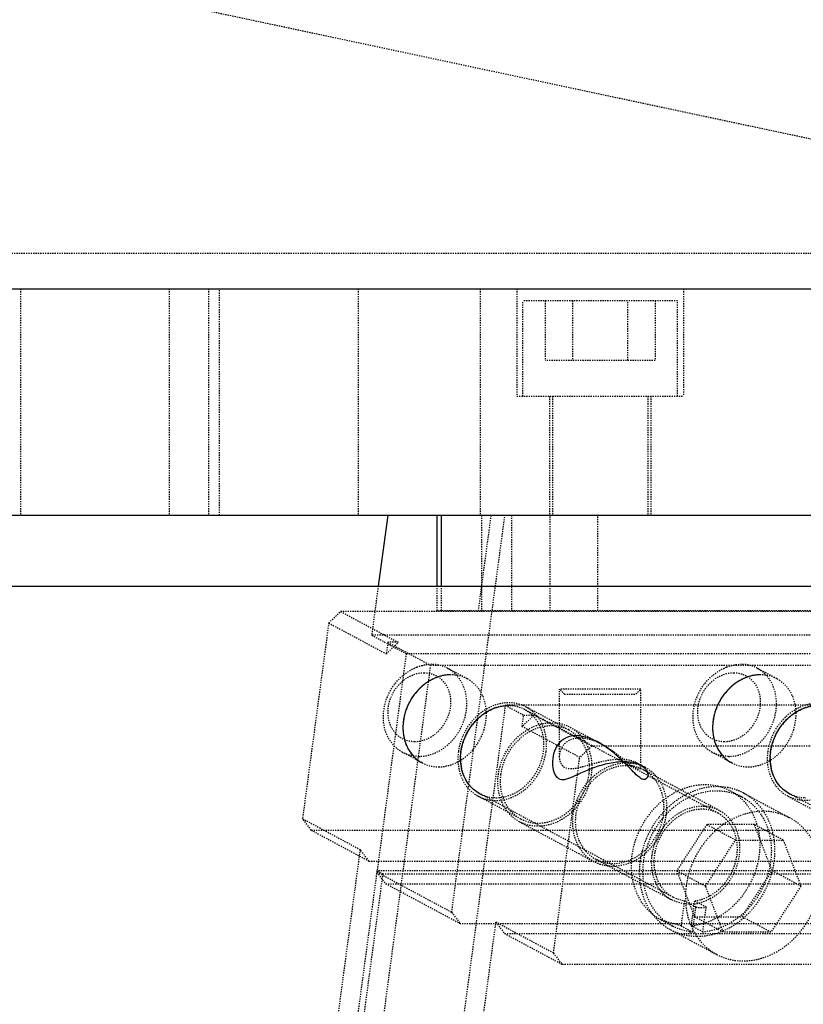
# Model space of a CAD drawing. Header units: millimetres. Extents: x -24622 to 2009, y -1603 to 2074.
# Tile 22 of 256: x -2196 to -2130, y 1100 to 1183. Entities that reach past the tile are written whole.
import ezdxf

# ---------------------------------------------------------------- set-up
doc = ezdxf.new("R2010")
doc.units = ezdxf.units.MM
doc.linetypes.add('HIDDEN', pattern=[0.2, 0.1, -0.1])
doc.layers.add('02___PRT_ALL_AXES', color=7, linetype='Continuous')
doc.layers.add('DEFAULT_2', color=8, linetype='HIDDEN')

msp = doc.modelspace()

# ---------------------------------------------------------------- linework, layer by layer
at = {"color": 7, "linetype": 'Continuous'}
for p, q in [((-2361.524, 1141.142), (-2106.52, 1141.142)), ((-2164.678, 1141.142), (-2165.473, 1135.209)), ((-2160.518, 1135.209), (-2160.518, 1141.142)), ((-2160.152, 1135.209), (-2160.152, 1141.142)), ((-2349.431, 1135.209), (-2098.653, 1135.209))]:
    msp.add_line(p, q, dxfattribs=at)
for points, start_tangent, end_tangent in [([(-2159.382, 1127.76), (-2159.442, 1127.76), (-2160.672, 1127.498), (-2161.935, 1126.674), (-2162.863, 1125.45), (-2163.364, 1123.896)], (-1, 0.000829), (-0.132788, -0.991144)), ([(-2133.401, 1127.76), (-2133.461, 1127.76), (-2134.691, 1127.498), (-2135.954, 1126.674), (-2136.882, 1125.45), (-2137.383, 1123.896)], (-1, 0.000829), (-0.132788, -0.991144)), ([(-2158.534, 1121.308), (-2158.216, 1122.475), (-2157.584, 1123.559), (-2156.747, 1124.39), (-2155.654, 1124.981), (-2154.552, 1125.172)], (0.132788, 0.991144), (1, -0.000368)), ([(-2132.553, 1121.308), (-2132.235, 1122.475), (-2131.603, 1123.559), (-2130.766, 1124.39), (-2129.673, 1124.981), (-2128.571, 1125.172)], (0.132788, 0.991144), (1, -0.000368)), ([(-2163.364, 1123.896), (-2163.358, 1122.73), (-2163.017, 1121.646), (-2162.402, 1120.815), (-2161.787, 1120.37)], (-0.132788, -0.991144), (0.881262, -0.472629)), ([(-2137.383, 1123.896), (-2137.377, 1122.73), (-2137.036, 1121.646), (-2136.421, 1120.815), (-2135.806, 1120.37)], (-0.132788, -0.991144), (0.881262, -0.472629)), ([(-2148.853, 1122.635), (-2149.706, 1122.463), (-2150.379, 1121.93), (-2150.763, 1121.127), (-2150.851, 1120.316), (-2150.734, 1119.62), (-2150.441, 1119.127), (-2149.983, 1118.967), (-2149.325, 1119.138), (-2148.466, 1119.518), (-2147.383, 1119.969), (-2146.079, 1120.353), (-2144.853, 1120.492)], (-0.999969, 0.007925), (0.999902, 0.014033)), ([(-2144.853, 1120.492), (-2143.83, 1120.349), (-2143.146, 1119.961), (-2142.874, 1119.509), (-2142.896, 1119.131), (-2143.138, 1118.966), (-2143.538, 1119.134), (-2144.083, 1119.629), (-2144.761, 1120.323), (-2145.617, 1121.119), (-2146.701, 1121.916), (-2147.843, 1122.459), (-2148.853, 1122.635)], (0.999864, -0.016501), (-0.999967, -0.008134)), ([(-2156.957, 1117.782), (-2157.85, 1118.53), (-2158.45, 1119.755), (-2158.534, 1121.308)], (-0.880591, 0.473877), (0.132788, 0.991144)), ([(-2130.976, 1117.782), (-2131.869, 1118.53), (-2132.469, 1119.755), (-2132.553, 1121.308)], (-0.880591, 0.473877), (0.132788, 0.991144))]:
    msp.add_spline(points, degree=3, dxfattribs=dict(at, start_tangent=start_tangent, end_tangent=end_tangent))
at = {"layer": '02___PRT_ALL_AXES', "color": 8, "linetype": 'HIDDEN'}
for p in [(-2209.022, 1189.714), (-2384.022, 1163.144)]:
    msp.add_line(p, (-2084.022, 1163.144), dxfattribs=at)
at = {"layer": '02___PRT_ALL_AXES', "color": 7, "linetype": 'Continuous'}
msp.add_line((-2360.658, 1160.142), (-2107.386, 1160.142), dxfattribs=at)
at = {"layer": 'DEFAULT_2', "color": 8, "linetype": 'HIDDEN'}
for p, q in [((-2381.522, 1160.142), (-2086.522, 1160.142)), ((-2195.484, 1160.142), (-2195.484, 1141.142)), ((-2183.013, 1160.142), (-2183.013, 1141.142)), ((-2179.718, 1160.142), (-2179.718, 1141.142)), ((-2178.781, 1141.142), (-2178.781, 1160.142)), ((-2167.161, 1160.142), (-2167.161, 1141.142)), ((-2156.915, 1160.142), (-2156.915, 1141.142)), ((-2153.853, 1160.142), (-2153.853, 1151.142)), ((-2139.853, 1160.142), (-2139.853, 1151.142)), ((-2153.353, 1151.142), (-2153.353, 1159.142)), ((-2140.354, 1159.142), (-2153.352, 1159.142)), ((-2151.472, 1159.142), (-2151.472, 1154.142)), ((-2149.162, 1159.142), (-2149.162, 1154.142)), ((-2144.543, 1154.142), (-2144.543, 1159.142)), ((-2142.234, 1159.142), (-2142.234, 1154.142)), ((-2140.353, 1151.142), (-2140.353, 1159.142)), ((-2142.234, 1154.142), (-2151.472, 1154.142)), ((-2153.851, 1151.142), (-2139.855, 1151.142)), ((-2151.103, 1151.142), (-2151.103, 1141.142)), ((-2150.853, 1151.142), (-2150.853, 1141.142)), ((-2142.853, 1151.142), (-2142.853, 1141.142)), ((-2142.603, 1151.142), (-2142.603, 1141.142)), ((-2159.308, 1107.818), (-2154.843, 1141.142)), ((-2156.018, 1141.142), (-2157.09, 1133.142)), ((-2156.804, 1141.142), (-2156.804, 1133.142)), ((-2154.304, 1141.142), (-2154.304, 1133.142)), ((-2151.059, 1133.142), (-2151.059, 1141.142)), ((-2147.059, 1133.142), (-2147.059, 1141.142)), ((-2165.473, 1135.209), (-2166.025, 1131.088)), ((-2160.518, 1133.142), (-2160.518, 1135.209)), ((-2160.152, 1133.142), (-2160.152, 1135.209)), ((-2169.625, 1132.107), (-2168.629, 1133.073)), ((-2122.73, 1133.073), (-2168.629, 1133.073)), ((-2168.629, 1133.073), (-2163.8, 1130.485)), ((-2160.518, 1133.142), (-2098.666, 1133.142)), ((-2169.625, 1132.107), (-2171.825, 1115.686)), ((-2169.625, 1132.107), (-2164.795, 1129.519)), ((-2114.064, 1131.088), (-2166.025, 1131.088)), ((-2166.025, 1131.088), (-2163.127, 1129.535)), ((-2164.666, 1130.485), (-2164.795, 1129.519)), ((-2164.795, 1129.519), (-2163.8, 1130.485)), ((-2163.8, 1130.485), (-2164.666, 1130.485)), ((-2164.666, 1130.485), (-2161.092, 1128.569)), ((-2163.127, 1129.535), (-2165.586, 1111.183)), ((-2163.127, 1129.535), (-2111.166, 1129.535)), ((-2161.092, 1128.569), (-2174.68, 1027.147)), ((-2161.092, 1128.569), (-2113.46, 1128.569)), ((-2158.01, 1127.422), (-2159.652, 1128.302)), ((-2132.029, 1127.422), (-2133.671, 1128.302)), ((-2143.453, 1126.542), (-2150.253, 1126.542)), ((-2150.253, 1120.892), (-2150.253, 1126.542)), ((-2149.853, 1126.142), (-2150.253, 1126.542)), ((-2143.853, 1126.142), (-2143.453, 1126.542)), ((-2143.453, 1119.973), (-2143.453, 1126.542)), ((-2149.851, 1126.142), (-2143.854, 1126.142)), ((-2154.813, 1125.205), (-2168.401, 1023.782)), ((-2107.182, 1125.205), (-2154.813, 1125.205)), ((-2154.813, 1125.205), (-2153.268, 1124.376)), ((-2136.953, 1116.138), (-2153.18, 1124.834)), ((-2149.488, 1123.139), (-2153.062, 1125.054)), ((-2152.402, 1124.376), (-2153.397, 1123.41)), ((-2153.397, 1123.41), (-2153.268, 1124.376)), ((-2153.268, 1124.376), (-2152.402, 1124.376)), ((-2147.572, 1121.788), (-2152.402, 1124.376)), ((-2148.568, 1120.822), (-2153.397, 1123.41)), ((-2149.37, 1123.359), (-2146.681, 1121.918)), ((-2147.572, 1121.788), (-2148.568, 1120.822)), ((-2147.572, 1121.788), (-2101.673, 1121.788)), ((-2161.789, 1120.371), (-2163.431, 1121.251)), ((-2150.768, 1104.402), (-2148.568, 1120.822)), ((-2135.808, 1120.371), (-2137.45, 1121.251)), ((-2143.852, 1120.402), (-2143.092, 1119.995)), ((-2136.835, 1116.358), (-2143.21, 1119.774)), ((-2135.937, 1118.033), (-2134.971, 1117.515)), ((-2153.503, 1115.647), (-2157.077, 1117.562)), ((-2140.732, 1109.086), (-2156.959, 1117.783)), ((-2134.806, 1117.823), (-2130.942, 1115.753)), ((-2131.097, 1117.562), (-2127.523, 1115.647)), ((-2114.751, 1109.086), (-2130.978, 1117.783)), ((-2171.825, 1115.686), (-2166.995, 1113.098)), ((-2171.088, 1114.72), (-2171.825, 1115.686)), ((-2171.088, 1114.72), (-2125.189, 1114.72)), ((-2171.088, 1114.72), (-2166.258, 1112.132)), ((-2153.621, 1115.427), (-2147.343, 1112.062)), ((-2137.91, 1115.182), (-2140.427, 1111.318)), ((-2133.91, 1115.182), (-2137.91, 1115.182)), ((-2135.495, 1113.887), (-2137.91, 1115.182)), ((-2131.495, 1113.887), (-2133.91, 1115.182)), ((-2132.427, 1111.318), (-2133.91, 1115.182)), ((-2138.013, 1110.024), (-2135.495, 1113.887)), ((-2135.495, 1113.887), (-2131.495, 1113.887)), ((-2131.495, 1113.887), (-2130.013, 1110.024)), ((-2166.995, 1113.098), (-2175.795, 1047.415)), ((-2166.258, 1112.132), (-2166.995, 1113.098)), ((-2140.85, 1108.866), (-2147.225, 1112.282)), ((-2166.258, 1112.132), (-2120.359, 1112.132)), ((-2165.579, 1111.304), (-2174.249, 1046.587)), ((-2165.096, 1111.045), (-2173.767, 1046.328)), ((-2159.308, 1107.818), (-2165.586, 1111.183)), ((-2165.586, 1111.183), (-2164.85, 1110.217)), ((-2117.948, 1111.304), (-2165.579, 1111.304)), ((-2165.096, 1111.045), (-2165.579, 1111.304)), ((-2165.096, 1111.045), (-2117.465, 1111.045)), ((-2140.427, 1111.318), (-2138.013, 1110.024)), ((-2140.427, 1111.318), (-2138.945, 1107.454)), ((-2134.945, 1107.454), (-2132.427, 1111.318)), ((-2130.013, 1110.024), (-2132.427, 1111.318)), ((-2164.85, 1110.217), (-2114.62, 1110.217)), ((-2158.571, 1106.852), (-2164.85, 1110.217)), ((-2136.53, 1106.16), (-2138.013, 1110.024)), ((-2130.013, 1110.024), (-2132.53, 1106.16)), ((-2140.733, 1109.087), (-2139.789, 1108.779)), ((-2140.849, 1108.866), (-2139.821, 1108.535)), ((-2139.789, 1108.779), (-2140.069, 1106.691)), ((-2138.823, 1108.261), (-2139.789, 1108.779)), ((-2139.202, 1106.691), (-2138.923, 1108.779)), ((-2139.103, 1106.174), (-2138.823, 1108.261)), ((-2137.957, 1108.261), (-2138.923, 1108.779)), ((-2138.237, 1106.174), (-2137.957, 1108.261)), ((-2159.308, 1107.818), (-2158.571, 1106.852)), ((-2138.945, 1107.454), (-2134.945, 1107.454)), ((-2136.53, 1106.16), (-2138.945, 1107.454)), ((-2132.53, 1106.16), (-2134.945, 1107.454)), ((-2164.397, 1041.307), (-2155.597, 1106.99)), ((-2108.342, 1106.852), (-2158.571, 1106.852)), ((-2150.768, 1104.402), (-2155.597, 1106.99)), ((-2155.597, 1106.99), (-2154.861, 1106.024)), ((-2141.747, 1107.191), (-2140.781, 1106.674)), ((-2140.069, 1106.691), (-2141.746, 1107.191)), ((-2140.069, 1106.691), (-2139.103, 1106.174)), ((-2138.237, 1106.174), (-2139.202, 1106.691)), ((-2108.961, 1106.024), (-2154.861, 1106.024)), ((-2150.031, 1103.436), (-2154.861, 1106.024)), ((-2140.947, 1106.365), (-2137.083, 1104.295)), ((-2132.53, 1106.16), (-2136.53, 1106.16)), ((-2150.768, 1104.402), (-2150.031, 1103.436)), ((-2104.132, 1103.436), (-2150.031, 1103.436))]:
    msp.add_line(p, q, dxfattribs=at)
for centre, radius, start, end in [((-2148.553, 1120.242), 2.232, 89.98015, 94.61575), ((-2162.06, 1124.01), 3.097, 270.00862, 272.93444), ((-2145.151, 1115.584), 5.069, 90.02482, 92.04944), ((-2136.079, 1124.01), 3.097, 270.00862, 272.93444), ((-2144.651, 1117.023), 3.109, 78.58405, 83.20581), ((-2144.607, 1117.141), 3.232, 76.60339, 78.5832), ((-2144.602, 1117.16), 3.212, 71.18995, 76.60537), ((-2144.592, 1117.191), 3.18, 61.80943, 71.18651), ((-2144.614, 1117.153), 2.973, 54.76982, 61.7914), ((-2136.98, 1113.745), 4.623, 69.16603, 76.36413), ((-2136.959, 1113.808), 4.556, 61.8286, 69.1371), ((-2136.996, 1113.733), 4.289, 57.588, 61.79652), ((-2138.276, 1113.606), 3.11, 78.59629, 83.21331), ((-2135.834, 1110.999), 7.754, 141.91378, 156.98402), ((-2136.001, 1111.123), 7.547, 137.6243, 141.86989), ((-2137.681, 1112.035), 4.848, 134.59941, 138.44133), ((-2135.915, 1111.036), 7.665, 157.00047, 165.36878), ((-2136.22, 1111.113), 7.351, 165.34739, 172.32736), ((-2138.396, 1111.26), 3.029, 261.88894, 270.02899), ((-2138.396, 1111.433), 3.203, 270.04432, 277.88808), ((-2138.636, 1110.559), 4.795, 217.48532, 227.64264), ((-2138.765, 1110.426), 4.609, 227.71685, 241.78236), ((-2138.794, 1110.381), 4.556, 241.8286, 249.1371), ((-2138.688, 1110.68), 4.526, 261.63457, 264.73876)]:
    msp.add_arc(centre, radius, start, end, dxfattribs=at)
for points, start_tangent, end_tangent in [([(-2163.431, 1121.251), (-2164.21, 1121.866), (-2164.756, 1122.735), (-2164.985, 1124.916), (-2164.038, 1127.049), (-2162.24, 1128.407)], (-0.881363, 0.47244), (0.933359, 0.358945)), ([(-2162.413, 1122.137), (-2163.377, 1122.358), (-2164.136, 1122.986), (-2164.573, 1123.926), (-2164.623, 1125.035), (-2164.276, 1126.144), (-2163.587, 1127.084), (-2162.66, 1127.712), (-2161.636, 1127.933)], (-1, 0), (1, 0)), ([(-2162.24, 1128.407), (-2161.938, 1128.508), (-2161.024, 1128.64)], (0.933359, 0.358945), (1, 0)), ([(-2161.901, 1120.917), (-2160.737, 1121.188), (-2159.663, 1121.857), (-2158.797, 1122.849), (-2158.235, 1124.055), (-2158.039, 1125.34), (-2158.231, 1126.563), (-2158.789, 1127.588), (-2159.652, 1128.302)], (0.998696, 0.051051), (-0.881362, 0.472442)), ([(-2161.636, 1127.933), (-2160.674, 1127.714)], (1, 0), (0.898011, -0.439972)), ([(-2159.652, 1128.302), (-2160.664, 1128.619), (-2161.024, 1128.64)], (-0.881362, 0.472442), (-1, 0)), ([(-2137.45, 1121.251), (-2138.229, 1121.866), (-2138.775, 1122.735), (-2139.004, 1124.916), (-2138.058, 1127.049), (-2136.259, 1128.407)], (-0.881363, 0.47244), (0.933359, 0.358945)), ([(-2136.432, 1122.137), (-2137.397, 1122.358), (-2138.155, 1122.986), (-2138.593, 1123.926), (-2138.642, 1125.035), (-2138.295, 1126.144), (-2137.606, 1127.084), (-2136.679, 1127.712), (-2135.655, 1127.933)], (-1, 0), (1, 0)), ([(-2136.259, 1128.407), (-2135.957, 1128.508), (-2135.043, 1128.64)], (0.933359, 0.358945), (1, 0)), ([(-2135.92, 1120.917), (-2134.756, 1121.188), (-2133.683, 1121.857), (-2132.816, 1122.849), (-2132.254, 1124.055), (-2132.058, 1125.34), (-2132.25, 1126.563), (-2132.808, 1127.588), (-2133.671, 1128.302)], (0.998696, 0.051051), (-0.881362, 0.472442)), ([(-2135.655, 1127.933), (-2134.693, 1127.714)], (1, 0), (0.898011, -0.439972)), ([(-2133.671, 1128.302), (-2134.683, 1128.619), (-2135.043, 1128.64)], (-0.881362, 0.472442), (-1, 0)), ([(-2159.382, 1127.76), (-2160.567, 1127.539), (-2161.676, 1126.9), (-2163.179, 1124.703), (-2163.401, 1123.396), (-2163.222, 1122.147), (-2162.663, 1121.098), (-2161.787, 1120.37)], (-1, 0), (0.881752, -0.471713)), ([(-2159.914, 1127.086), (-2159.401, 1125.602), (-2159.772, 1123.927), (-2160.903, 1122.626), (-2162.413, 1122.137)], (0.606737, -0.794902), (-1, 0)), ([(-2160.674, 1127.714), (-2160.077, 1127.277), (-2159.914, 1127.086)], (0.898011, -0.439972), (0.606737, -0.794902)), ([(-2160.417, 1120.033), (-2159.232, 1120.254), (-2158.123, 1120.893), (-2156.62, 1123.09), (-2156.398, 1124.396), (-2156.576, 1125.646), (-2157.136, 1126.695), (-2158.012, 1127.423)], (1, 0), (-0.881752, 0.471713)), ([(-2158.012, 1127.423), (-2159.022, 1127.739), (-2159.382, 1127.76)], (-0.881752, 0.471713), (-1, 0)), ([(-2133.401, 1127.76), (-2134.586, 1127.539), (-2135.695, 1126.9), (-2137.198, 1124.703), (-2137.421, 1123.396), (-2137.242, 1122.147), (-2136.682, 1121.098), (-2135.806, 1120.37)], (-1, 0), (0.881752, -0.471713)), ([(-2133.933, 1127.086), (-2133.42, 1125.602), (-2133.792, 1123.927), (-2134.923, 1122.626), (-2136.432, 1122.137)], (0.606737, -0.794902), (-1, 0)), ([(-2134.693, 1127.714), (-2134.097, 1127.277), (-2133.933, 1127.086)], (0.898011, -0.439972), (0.606737, -0.794902)), ([(-2134.436, 1120.033), (-2133.251, 1120.254), (-2132.142, 1120.893), (-2130.639, 1123.09), (-2130.417, 1124.396), (-2130.596, 1125.646), (-2131.155, 1126.695), (-2132.031, 1127.423)], (1, 0), (-0.881752, 0.471713)), ([(-2132.031, 1127.423), (-2133.041, 1127.739), (-2133.401, 1127.76)], (-0.881752, 0.471713), (-1, 0)), ([(-2153.06, 1125.053), (-2153.895, 1125.352), (-2154.802, 1125.401), (-2156.608, 1124.755), (-2158.04, 1123.27), (-2158.75, 1121.308)], (-0.881233, 0.472683), (-0.132788, -0.991144)), ([(-2132.77, 1121.308), (-2132.059, 1123.27), (-2130.627, 1124.755), (-2128.821, 1125.401), (-2127.914, 1125.352), (-2127.08, 1125.053)], (0.132788, 0.991144), (0.881233, -0.472683)), ([(-2154.552, 1125.172), (-2155.737, 1124.951), (-2156.846, 1124.312), (-2158.349, 1122.115), (-2158.572, 1120.808), (-2158.393, 1119.559), (-2157.833, 1118.51), (-2156.957, 1117.781)], (-1, 0), (0.881752, -0.471713)), ([(-2155.587, 1117.445), (-2154.402, 1117.666), (-2153.293, 1118.304), (-2151.79, 1120.502), (-2151.568, 1121.808), (-2151.747, 1123.058), (-2152.306, 1124.107), (-2153.182, 1124.835)], (1, 0), (-0.881752, 0.471713)), ([(-2153.182, 1124.835), (-2154.192, 1125.15), (-2154.552, 1125.172)], (-0.881752, 0.471713), (-1, 0)), ([(-2151.389, 1121.308), (-2151.681, 1123.539), (-2152.256, 1124.423), (-2153.06, 1125.053)], (0.132788, 0.991144), (-0.881233, 0.472683)), ([(-2128.571, 1125.172), (-2129.757, 1124.951), (-2130.865, 1124.312), (-2132.369, 1122.115), (-2132.591, 1120.808), (-2132.412, 1119.559), (-2131.852, 1118.51), (-2130.976, 1117.781)], (-1, 0), (0.881752, -0.471713)), ([(-2155.393, 1119.393), (-2154.641, 1121.47), (-2153.124, 1123.042), (-2151.212, 1123.727), (-2150.252, 1123.675), (-2149.368, 1123.358)], (0.132788, 0.991144), (0.881233, -0.472683)), ([(-2155.176, 1119.393), (-2154.634, 1121.063), (-2153.549, 1122.444), (-2152.108, 1123.298), (-2150.562, 1123.475)], (0.132788, 0.991144), (0.992941, -0.118609)), ([(-2150.562, 1123.475), (-2149.487, 1123.138)], (0.992941, -0.118609), (0.881231, -0.472686)), ([(-2149.487, 1123.138), (-2148.682, 1122.508), (-2148.107, 1121.623), (-2147.815, 1119.393)], (0.881231, -0.472686), (-0.132788, -0.991144)), ([(-2149.368, 1123.358), (-2148.516, 1122.691), (-2147.908, 1121.755), (-2147.599, 1119.393)], (0.881233, -0.472683), (-0.132788, -0.991144)), ([(-2150.253, 1120.879), (-2149.897, 1121.897), (-2149.423, 1122.28), (-2148.733, 1122.467)], (-0.002232, 0.999998), (0.996726, 0.080851)), ([(-2148.553, 1122.474), (-2148.095, 1122.434), (-2146.685, 1121.92)], (1, 0), (0.881162, -0.472814)), ([(-2158.75, 1121.308), (-2158.459, 1119.078), (-2157.884, 1118.193), (-2157.079, 1117.563)], (-0.132788, -0.991144), (0.881233, -0.472683)), ([(-2157.079, 1117.563), (-2156.245, 1117.264), (-2155.338, 1117.215), (-2153.532, 1117.862), (-2152.1, 1119.346), (-2151.389, 1121.308)], (0.881233, -0.472683), (0.132788, 0.991144)), ([(-2146.685, 1121.92), (-2146.076, 1121.556), (-2145.512, 1121.159), (-2144.992, 1120.756), (-2144.516, 1120.377), (-2144.092, 1120.067), (-2143.748, 1119.886), (-2143.619, 1119.854), (-2143.527, 1119.863), (-2143.471, 1119.905), (-2143.453, 1119.972)], (0.881162, -0.472814), (0.007357, 0.999973)), ([(-2131.098, 1117.563), (-2131.903, 1118.193), (-2132.478, 1119.078), (-2132.77, 1121.308)], (-0.881233, 0.472683), (0.132788, 0.991144)), ([(-2125.408, 1121.308), (-2126.119, 1119.346), (-2127.551, 1117.862), (-2129.357, 1117.215), (-2130.264, 1117.264), (-2131.098, 1117.563)], (-0.132788, -0.991144), (-0.881233, 0.472683)), ([(-2162.059, 1120.913), (-2162.42, 1120.934), (-2163.431, 1121.251)], (-1, 0), (-0.881363, 0.47244)), ([(-2145.332, 1120.649), (-2147.064, 1120.378), (-2147.92, 1120.145), (-2148.71, 1119.935), (-2149.889, 1120.015), (-2150.167, 1120.394), (-2150.253, 1120.879)], (-0.999376, -0.035332), (-0.002232, 0.999998)), ([(-2143.819, 1120.384), (-2144.378, 1120.579), (-2145.153, 1120.652)], (-0.877518, 0.479543), (-1, 0)), ([(-2136.078, 1120.913), (-2136.439, 1120.934), (-2137.45, 1121.251)], (-1, 0), (-0.881363, 0.47244)), ([(-2161.787, 1120.37), (-2160.777, 1120.054), (-2160.417, 1120.033)], (0.881752, -0.471713), (1, 0)), ([(-2149.114, 1116.028), (-2148.607, 1117.668), (-2147.599, 1119.064), (-2146.24, 1120.013), (-2144.73, 1120.374)], (0.132788, 0.991144), (0.999642, 0.026751)), ([(-2144.284, 1120.111), (-2145.83, 1119.933), (-2147.271, 1119.08), (-2148.356, 1117.699), (-2148.898, 1116.028)], (-0.992953, 0.118508), (-0.132788, -0.991144)), ([(-2144.73, 1120.374), (-2143.967, 1120.309)], (0.999642, 0.026751), (0.980211, -0.197954)), ([(-2143.208, 1119.773), (-2144.036, 1120.071)], (-0.88123, 0.472687), (-0.980169, 0.198164)), ([(-2143.641, 1120.266), (-2143.68, 1120.296), (-2143.819, 1120.384)], (-0.77257, 0.634929), (-0.877518, 0.479543)), ([(-2143.453, 1119.972), (-2143.464, 1120.038), (-2143.641, 1120.266)], (0.007357, 0.999973), (-0.77257, 0.634929)), ([(-2143.09, 1119.994), (-2142.238, 1119.327), (-2141.629, 1118.39), (-2141.32, 1116.028)], (0.881233, -0.472683), (-0.132788, -0.991144)), ([(-2135.806, 1120.37), (-2134.796, 1120.054), (-2134.436, 1120.033)], (0.881752, -0.471713), (1, 0)), ([(-2153.623, 1115.428), (-2154.476, 1116.095), (-2155.084, 1117.031), (-2155.393, 1119.393)], (-0.881233, 0.472683), (0.132788, 0.991144)), ([(-2154.338, 1116.309), (-2155.076, 1117.7), (-2155.176, 1119.393)], (-0.663584, 0.748102), (0.132788, 0.991144)), ([(-2147.599, 1119.393), (-2148.351, 1117.316), (-2149.867, 1115.744), (-2151.78, 1115.059), (-2152.74, 1115.111), (-2153.623, 1115.428)], (-0.132788, -0.991144), (-0.881233, 0.472683)), ([(-2147.815, 1119.393), (-2148.526, 1117.431), (-2149.958, 1115.947), (-2151.764, 1115.3), (-2152.671, 1115.349), (-2153.505, 1115.648)], (-0.132788, -0.991144), (-0.881231, 0.472686)), ([(-2141.537, 1116.028), (-2141.754, 1118.08), (-2142.898, 1119.582)], (0.132788, 0.991144), (-0.816772, 0.57696)), ([(-2141.746, 1107.191), (-2143.261, 1108.533), (-2144.103, 1110.497), (-2144.143, 1112.783), (-2143.376, 1115.043), (-2141.919, 1116.932), (-2139.993, 1118.164), (-2137.891, 1118.55), (-2135.935, 1118.031)], (-0.88167, 0.471867), (0.881264, -0.472624)), ([(-2140.78, 1106.673), (-2142.295, 1108.015), (-2143.137, 1109.979), (-2143.177, 1112.265), (-2142.41, 1114.525), (-2140.953, 1116.415), (-2139.027, 1117.646), (-2136.926, 1118.032), (-2134.969, 1117.514)], (-0.88167, 0.471867), (0.881264, -0.472624)), ([(-2135.891, 1118.237), (-2137.797, 1118.316), (-2139.712, 1117.673)], (-0.971748, 0.236021), (-0.881842, -0.471544)), ([(-2135.935, 1118.031), (-2134.624, 1116.951), (-2133.767, 1115.404), (-2133.457, 1113.555), (-2133.728, 1111.605), (-2134.55, 1109.764), (-2135.834, 1108.229), (-2137.443, 1107.167), (-2139.202, 1106.691)], (0.881264, -0.472624), (-0.995985, -0.089524)), ([(-2156.957, 1117.781), (-2155.947, 1117.466), (-2155.587, 1117.445)], (0.881752, -0.471713), (1, 0)), ([(-2139.712, 1117.673), (-2140.214, 1117.375), (-2141.576, 1116.209)], (-0.881842, -0.471544), (-0.674041, -0.738694)), ([(-2134.697, 1117.355), (-2133.485, 1116.21), (-2132.724, 1114.643), (-2132.493, 1112.813), (-2132.816, 1110.909), (-2133.66, 1109.127), (-2134.937, 1107.65), (-2136.517, 1106.631), (-2138.237, 1106.174)], (0.844191, -0.536043), (-0.995985, -0.089524)), ([(-2132.247, 1112.094), (-2132.695, 1115.508), (-2133.575, 1116.862), (-2134.808, 1117.824)], (0.132788, 0.991144), (-0.881526, 0.472135)), ([(-2130.976, 1117.781), (-2129.966, 1117.466), (-2129.607, 1117.445)], (0.881752, -0.471713), (1, 0)), ([(-2138.325, 1116.476), (-2139.509, 1116.254), (-2140.618, 1115.616), (-2142.121, 1113.421), (-2142.344, 1112.115), (-2142.166, 1110.866), (-2141.608, 1109.816), (-2140.733, 1109.087)], (-1, 0), (0.881521, -0.472144)), ([(-2137.909, 1116.694), (-2139.569, 1116.475), (-2141.085, 1115.487)], (-0.992969, 0.118377), (-0.712082, -0.702096)), ([(-2136.955, 1116.139), (-2137.965, 1116.454), (-2138.325, 1116.476)], (-0.881679, 0.471849), (-1, 0)), ([(-2136.833, 1116.357), (-2137.661, 1116.655)], (-0.881233, 0.472683), (-0.980211, 0.197954)), ([(-2135.162, 1112.612), (-2135.454, 1114.842), (-2136.028, 1115.727), (-2136.833, 1116.357)], (0.132788, 0.991144), (-0.881233, 0.472683)), ([(-2153.505, 1115.648), (-2154.338, 1116.309)], (-0.881231, 0.472686), (-0.663584, 0.748102)), ([(-2148.615, 1113.297), (-2149.086, 1114.58), (-2149.114, 1116.028)], (-0.508477, 0.861076), (0.132788, 0.991144)), ([(-2148.898, 1116.028), (-2148.797, 1114.335), (-2148.059, 1112.944)], (-0.132788, -0.991144), (0.663564, -0.748119)), ([(-2141.32, 1116.028), (-2142.072, 1113.951), (-2143.589, 1112.379), (-2145.501, 1111.694), (-2146.462, 1111.746), (-2147.345, 1112.063)], (-0.132788, -0.991144), (-0.881233, 0.472683)), ([(-2147.227, 1112.283), (-2146.393, 1111.984), (-2145.486, 1111.935), (-2143.679, 1112.582), (-2142.247, 1114.067), (-2141.537, 1116.028)], (0.88123, -0.472687), (0.132788, 0.991144)), ([(-2130.944, 1115.754), (-2132.22, 1116.209), (-2133.606, 1116.284), (-2136.367, 1115.293), (-2138.556, 1113.023), (-2139.642, 1110.024)], (-0.881526, 0.472135), (-0.132788, -0.991144)), ([(-2138.923, 1108.779), (-2136.791, 1109.849), (-2135.492, 1112.043), (-2135.341, 1113.291), (-2135.555, 1114.468), (-2136.113, 1115.451), (-2136.955, 1116.139)], (0.990622, 0.136631), (-0.881679, 0.471849)), ([(-2128.383, 1110.024), (-2128.831, 1113.438), (-2129.711, 1114.791), (-2130.944, 1115.754)], (0.132788, 0.991144), (-0.881526, 0.472135)), ([(-2141.308, 1115.251), (-2141.755, 1114.665), (-2142.523, 1112.612)], (-0.663425, -0.748243), (-0.132788, -0.991144)), ([(-2147.345, 1112.063), (-2147.719, 1112.299), (-2148.615, 1113.297)], (-0.881233, 0.472683), (-0.508477, 0.861076)), ([(-2148.059, 1112.944), (-2147.227, 1112.283)], (0.663564, -0.748119), (0.88123, -0.472687)), ([(-2142.523, 1112.612), (-2142.564, 1112.017), (-2142.219, 1110.356)], (-0.132788, -0.991144), (0.415028, -0.909808)), ([(-2138.955, 1108.535), (-2137.626, 1108.973), (-2136.456, 1109.885), (-2135.162, 1112.612)], (0.991676, 0.128757), (0.132788, 0.991144)), ([(-2143.506, 1112.094), (-2143.547, 1111.706), (-2143.54, 1110.554)], (-0.132788, -0.991144), (0.092041, -0.995755)), ([(-2138.717, 1105.816), (-2136.499, 1106.294), (-2134.491, 1107.655), (-2132.998, 1109.691), (-2132.247, 1112.094)], (1, 0.000039), (0.132788, 0.991144)), ([(-2143.54, 1110.554), (-2143.183, 1108.984), (-2142.441, 1107.641)], (0.092041, -0.995755), (0.609188, -0.793026)), ([(-2142.219, 1110.356), (-2141.751, 1109.605)], (0.415028, -0.909808), (0.638698, -0.769457)), ([(-2139.642, 1110.024), (-2139.194, 1106.61), (-2138.314, 1105.256), (-2137.081, 1104.294)], (-0.132788, -0.991144), (0.881526, -0.472135)), ([(-2137.081, 1104.294), (-2135.805, 1103.838), (-2134.419, 1103.764), (-2131.658, 1104.754), (-2129.469, 1107.025), (-2128.383, 1110.024)], (0.881526, -0.472135), (0.132788, 0.991144)), ([(-2141.751, 1109.605), (-2140.849, 1108.866)], (0.638698, -0.769457), (0.881603, -0.471992)), ([(-2138.955, 1108.535), (-2139.821, 1108.535)], (-0.991676, -0.128757), (-0.991074, 0.133316)), ([(-2139.346, 1106.203), (-2140.78, 1106.673)], (-0.989356, 0.145514), (-0.88167, 0.471867)), ([(-2140.416, 1106.123), (-2140.009, 1105.989), (-2138.717, 1105.816)], (0.934472, -0.356037), (1, 0.000039))]:
    msp.add_spline(points, degree=3, dxfattribs=dict(at, start_tangent=start_tangent, end_tangent=end_tangent))

doc.saveas('drawing.dxf')
